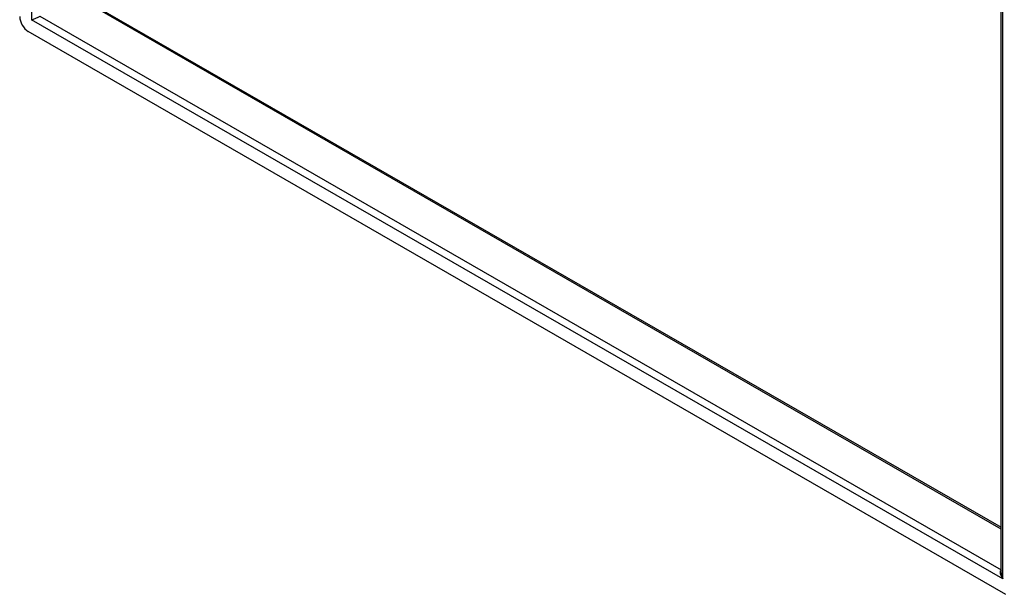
# Model space of a CAD drawing. Header units: inches. Extents: x 18 to 168, y 13 to 111.
# Tile 44 of 60: x 142.45 to 158.53, y 47.51 to 56.89. Entities that reach past the tile are written whole.
import ezdxf

# ---------------------------------------------------------------- set-up
doc = ezdxf.new("R2010")
doc.units = ezdxf.units.IN
doc.header["$MEASUREMENT"] = 0
doc.layers.add('Visible Edges(ANSI)', color=7, linetype='Continuous', lineweight=25)
doc.layers.add('Visible Tangent Edges(ANSI)', color=7, linetype='Continuous', lineweight=25)

msp = doc.modelspace()

# ---------------------------------------------------------------- linework, layer by layer
at = {"layer": 'Visible Edges(ANSI)'}
for p, q in [((158.48, 47.859), (158.48, 70.974)), ((143.377, 57.3), (158.48, 48.603)), ((158.557, 47.507), (142.589, 56.703))]:
    msp.add_line(p, q, dxfattribs=at)
msp.add_ellipse((142.589, 56.864), major_axis=(-0.098, 0.171), ratio=0.578093, start_param=0.787332, end_param=2.358128, dxfattribs=at)
at = {"layer": 'Visible Tangent Edges(ANSI)'}
for p, q in [((142.641, 80.142), (142.641, 56.894)), ((158.505, 47.758), (158.505, 71.006)), ((158.48, 48.574), (143.358, 57.283)), ((142.781, 56.95), (158.48, 47.91)), ((158.505, 47.758), (142.641, 56.894))]:
    msp.add_line(p, q, dxfattribs=at)
for centre, major_axis, ratio, start_param, end_param in [((142.7, 56.928), (0.101, 0.038), 0.127937, 4.032605, 5.603401), ((158.564, 47.793), (-0.085, 0.113), 0.482005, 6.27247, 7.796593), ((158.564, 47.793), (-0.056, 0.13), 0.481973, 0.841334, 1.626732)]:
    msp.add_ellipse(centre, major_axis=major_axis, ratio=ratio, start_param=start_param, end_param=end_param, dxfattribs=at)

doc.saveas('drawing.dxf')
